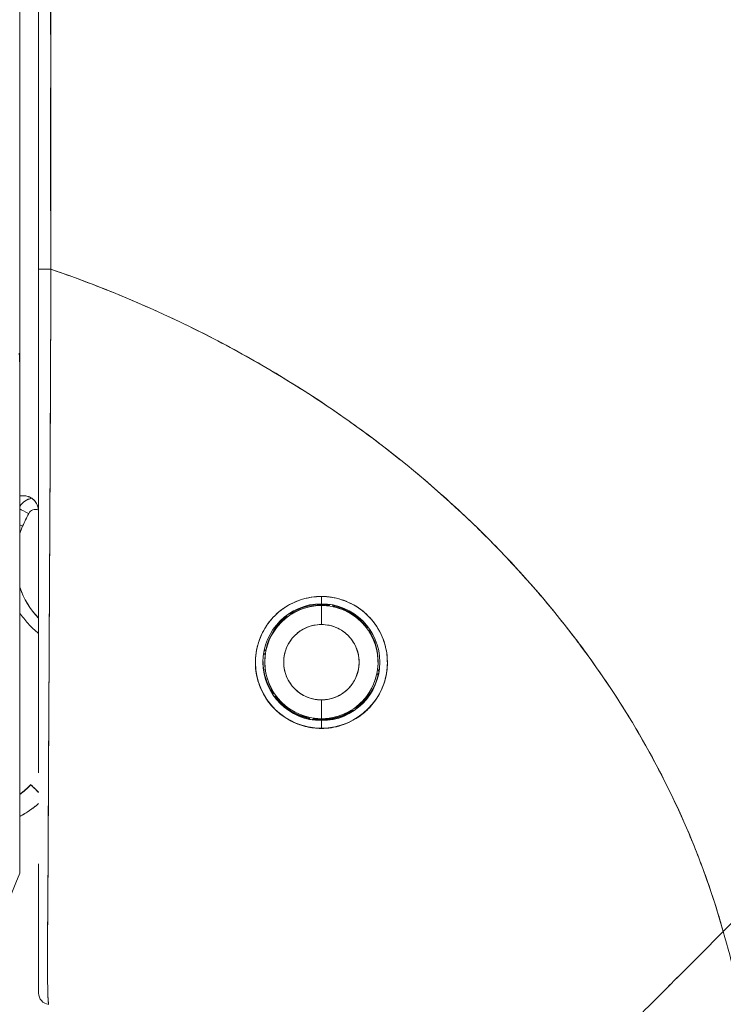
# Model space of a CAD drawing. Header units: inches. Extents: x 14 to 423, y 12 to 263.
# Tile 29 of 124: x 41.801 to 42.535, y 163.455 to 164.484. Entities that reach past the tile are written whole.
import ezdxf

# ---------------------------------------------------------------- set-up
doc = ezdxf.new("R2010")
doc.units = ezdxf.units.IN
doc.header["$LTSCALE"] = 26
doc.header["$MEASUREMENT"] = 0
for name, color, linetype, lineweight in [('Dimension (ANSI)', 7, 'Continuous', 5), ('Visible (ANSI)', 7, 'Continuous', 5), ('Visible Narrow (ANSI)', 7, 'Continuous', 5)]:
    doc.layers.add(name, color=color, linetype=linetype, lineweight=lineweight)
doc.styles.add('ROMANS', font='romans.shx')
doc.dimstyles.new('Default (ANSI)', dxfattribs={"dimscale": 26, "dimtxt": 0.08, "dimasz": 0.098425, "dimexe": 0.125, "dimexo": 0.0625, "dimgap": 0.031496, "dimtad": 0, "dimtih": 1, "dimtoh": 1, "dimrnd": 1e-08, "dimzin": 0, "dimdsep": 46, "dimtxsty": 'ROMANS', "dimcen": 0.09, "dimdle": 0.393701, "dimclrd": 256, "dimclre": 256, "dimclrt": 256, "dimadec": 0, "dimazin": 0, "dimtfac": 1.25, "dimtofl": 0, "dimtmove": 0, "dimatfit": 3, "dimfxl": 1, "dimtolj": 1, "dimtzin": 0, "dimlwd": -1, "dimlwe": -1, "dimarcsym": 0})

# ---------------------------------------------------------------- blocks, each defined once
blk = doc.blocks.new('*D14')
at = {"layer": 'Defpoints', "color": 0, "transparency": 16777216}
for p in [(40.3619, 198.4826), (40.3619, 130.4826), (53.2627, 130.4826)]:
    blk.add_point(p, dxfattribs=at)
at = {"layer": 'Dimension (ANSI)', "transparency": 16777216}
for p, q in [((41.9869, 198.4826), (56.5127, 198.4826)), ((53.2627, 195.9236), (53.2627, 169.8082)), ((53.2627, 133.0417), (53.2627, 159.1571)), ((41.9869, 130.4826), (56.5127, 130.4826))]:
    blk.add_line(p, q, dxfattribs=at)
for points in [[(52.8362, 195.9236), (53.6892, 195.9236), (53.2627, 198.4826)], [(52.8362, 133.0417), (53.6892, 133.0417), (53.2627, 130.4826)]]:
    blk.add_solid(points, dxfattribs=at)
at = {"layer": 'Dimension (ANSI)', "transparency": 16777216, "insert": (53.2627, 164.4826), "char_height": 2.08, "attachment_point": 5, "style": 'ROMANS'}
blk.add_mtext('\\A1;68.00{\\PCONT.\\PHINGE}', dxfattribs=at)

msp = doc.modelspace()

# ---------------------------------------------------------------- linework, layer by layer
at = {"layer": 'Visible (ANSI)'}
for p, q in [((41.8006, 164.2289), (41.8006, 165.1552)), ((41.833, 164.4834), (41.8329, 164.4834)), ((41.8329, 164.4819), (41.833, 164.4819)), ((41.8006, 164.2289), (41.8006, 164.1239)), ((41.833, 164.1607), (41.833, 164.1607)), ((41.833, 164.1607), (41.833, 164.1607)), ((41.833, 164.1604), (41.833, 164.1604)), ((41.833, 164.1604), (41.833, 164.1604)), ((41.833, 164.1592), (41.833, 164.1592)), ((41.833, 164.1592), (41.833, 164.1592)), ((41.833, 164.1589), (41.833, 164.1589)), ((41.833, 164.1589), (41.833, 164.1589)), ((41.8329, 164.1352), (41.8329, 164.1352)), ((41.8006, 164.1229), (41.8006, 163.5924)), ((41.8322, 163.9867), (41.8322, 163.9867)), ((41.8322, 163.9867), (41.8322, 163.9867)), ((41.8322, 163.9864), (41.8322, 163.9864)), ((41.8322, 163.9864), (41.8322, 163.9864)), ((41.8321, 163.9746), (41.8321, 163.9746)), ((41.8321, 163.9647), (41.8321, 163.9647)), ((42.1156, 163.8812), (42.1156, 163.8812)), ((42.1156, 163.8812), (42.1156, 163.8812)), ((42.1156, 163.8736), (42.1156, 163.8812)), ((42.1156, 163.8812), (42.1156, 163.8736)), ((42.1156, 163.8727), (42.1156, 163.8717)), ((42.1156, 163.8717), (42.1156, 163.8727)), ((42.1156, 163.8717), (42.1156, 163.852)), ((42.1156, 163.852), (42.1156, 163.8717)), ((42.1228, 163.8713), (42.1251, 163.8729)), ((42.1228, 163.8714), (42.1249, 163.8729)), ((42.1251, 163.8729), (42.1228, 163.8713)), ((42.1249, 163.8729), (42.1228, 163.8714)), ((42.1228, 163.8714), (42.1228, 163.8713)), ((42.1228, 163.8713), (42.1228, 163.8714)), ((42.1272, 163.8725), (42.1288, 163.8702)), ((42.1288, 163.8702), (42.1272, 163.8725)), ((42.1288, 163.8703), (42.1273, 163.8725)), ((42.1273, 163.8725), (42.1288, 163.8703)), ((42.0792, 163.8592), (42.0797, 163.862)), ((42.0797, 163.862), (42.0792, 163.8592)), ((42.0792, 163.8594), (42.0797, 163.862)), ((42.0797, 163.862), (42.0792, 163.8594)), ((42.0815, 163.8632), (42.0842, 163.8627)), ((42.0842, 163.8627), (42.0815, 163.8632)), ((42.0842, 163.8628), (42.0816, 163.8633)), ((42.0816, 163.8633), (42.0842, 163.8628)), ((42.0842, 163.8627), (42.0842, 163.8628)), ((42.0842, 163.8628), (42.0842, 163.8627)), ((42.1288, 163.8702), (42.1288, 163.8703)), ((42.1288, 163.8703), (42.1288, 163.8702)), ((42.0792, 163.8592), (42.0792, 163.8594)), ((42.0792, 163.8594), (42.0792, 163.8592)), ((42.1621, 163.8491), (42.1621, 163.849)), ((42.1648, 163.8486), (42.1621, 163.8491)), ((42.1621, 163.849), (42.1621, 163.8491)), ((42.1621, 163.8491), (42.1648, 163.8486)), ((42.1621, 163.849), (42.1649, 163.8485)), ((42.1649, 163.8485), (42.1621, 163.849)), ((42.1656, 163.844), (42.1661, 163.8468)), ((42.1661, 163.8468), (42.1656, 163.844)), ((42.1656, 163.844), (42.1656, 163.844)), ((42.057, 163.8199), (42.0553, 163.8223)), ((42.0553, 163.8223), (42.057, 163.8199)), ((42.0557, 163.8244), (42.058, 163.826)), ((42.058, 163.826), (42.0557, 163.8244)), ((42.058, 163.8259), (42.0557, 163.8242)), ((42.0557, 163.8242), (42.058, 163.8259)), ((42.058, 163.8259), (42.058, 163.826)), ((42.058, 163.826), (42.058, 163.8259)), ((42.0565, 163.8127), (42.0565, 163.8137)), ((42.057, 163.8199), (42.057, 163.8199)), ((42.1746, 163.8127), (42.1746, 163.8137)), ((42.8204, 163.8165), (42.5351, 163.5313)), ((42.1755, 163.8011), (42.1731, 163.7994)), ((42.1731, 163.7994), (42.1755, 163.8011)), ((42.1731, 163.7994), (42.1731, 163.7994)), ((42.1731, 163.7994), (42.1731, 163.7994)), ((42.1742, 163.8055), (42.1758, 163.8032)), ((42.1758, 163.8032), (42.1742, 163.8055)), ((42.1742, 163.8054), (42.1742, 163.8054)), ((42.1742, 163.8054), (42.1758, 163.803)), ((42.1742, 163.8054), (42.1742, 163.8054)), ((42.1758, 163.803), (42.1742, 163.8054)), ((42.065, 163.7786), (42.0655, 163.7813)), ((42.0655, 163.7813), (42.065, 163.7785)), ((42.065, 163.7785), (42.0655, 163.7813)), ((42.0655, 163.7813), (42.065, 163.7786)), ((42.0655, 163.7813), (42.0655, 163.7813)), ((42.0655, 163.7813), (42.0655, 163.7813)), ((41.8311, 163.7725), (41.8311, 163.7725)), ((41.8311, 163.7712), (41.8311, 163.7712)), ((42.069, 163.7764), (42.0661, 163.7769)), ((42.0661, 163.7769), (42.069, 163.7764)), ((42.069, 163.7764), (42.069, 163.7764)), ((42.069, 163.7764), (42.069, 163.7764)), ((42.0701, 163.7725), (42.0704, 163.7725)), ((42.0707, 163.7725), (42.0723, 163.7725)), ((42.1156, 163.7733), (42.1156, 163.7536)), ((42.1156, 163.7536), (42.1156, 163.7733)), ((42.1588, 163.7725), (42.1605, 163.7725)), ((42.1607, 163.7725), (42.161, 163.7725)), ((42.1469, 163.7626), (42.1469, 163.7626)), ((42.1497, 163.7621), (42.1469, 163.7626)), ((42.1469, 163.7626), (42.1469, 163.7626)), ((42.1469, 163.7626), (42.1497, 163.7621)), ((42.1519, 163.7661), (42.1514, 163.7633)), ((42.1514, 163.7633), (42.1519, 163.7661)), ((42.1519, 163.7661), (42.1519, 163.7661)), ((42.1519, 163.7661), (42.1519, 163.7661)), ((42.1023, 163.7551), (42.1023, 163.7551)), ((42.1023, 163.7551), (42.1023, 163.7551)), ((42.1023, 163.7551), (42.104, 163.7527)), ((42.104, 163.7527), (42.1023, 163.7551)), ((42.1083, 163.7541), (42.1059, 163.7524)), ((42.1059, 163.7524), (42.1083, 163.7541)), ((42.1083, 163.7541), (42.1083, 163.7541)), ((42.1083, 163.7541), (42.1083, 163.7541)), ((42.1156, 163.7525), (42.1156, 163.7528)), ((42.1156, 163.7528), (42.1156, 163.7525)), ((42.1156, 163.7516), (42.1156, 163.7522)), ((42.1156, 163.7522), (42.1156, 163.7516)), ((42.1156, 163.7437), (42.1156, 163.7516)), ((42.1156, 163.7516), (42.1156, 163.7437)), ((42.1156, 163.7437), (42.1156, 163.7435)), ((42.1156, 163.7435), (42.1156, 163.7437)), ((41.8122, 163.6847), (41.8122, 163.6845)), ((41.8006, 163.5924), (41.8006, 163.5922))]:
    msp.add_line(p, q, dxfattribs=at)
for centre, radius, start, end in [((41.817, 163.9645), 0.0197, 101.4283, 146.2906), ((41.817, 163.9645), 0.0197, 101.4283, 146.2906), ((41.817, 163.9644), 0.0197, 100.8385, 146.2906), ((41.817, 163.9644), 0.0197, 100.8385, 146.2906), ((41.817, 163.9643), 0.00787, 66.1853, 153.1565), ((41.8825, 163.9189), 0.0866, 155.6213, 160.9534), ((41.8825, 163.9191), 0.0866, 199.0466, 224.112), ((41.8825, 163.9189), 0.0866, 199.0466, 224.112), ((42.1156, 163.8126), 0.061, 90, 270), ((42.1156, 163.8126), 0.061, 90, 270), ((42.1156, 163.8127), 0.0591, 90, 270), ((42.1156, 163.8137), 0.0591, 90, 123.33), ((42.1156, 163.8137), 0.0591, 90, 123.33), ((42.1156, 163.8127), 0.0591, 90, 122.0585), ((42.1156, 163.8126), 0.061, 270, 90), ((42.1156, 163.8126), 0.061, 270, 90), ((42.1156, 163.8137), 0.0591, 81.8818, 90), ((42.1156, 163.8137), 0.0591, 81.8819, 90), ((42.1156, 163.8127), 0.0591, 82.9415, 90), ((42.1156, 163.8127), 0.0591, 270, 90), ((42.1156, 163.8137), 0.0591, 36.67, 77.8026), ((42.1156, 163.8137), 0.0591, 36.67, 77.8026), ((42.1156, 163.8127), 0.0591, 37.9416, 77.0584), ((42.1156, 163.8137), 0.0591, 127.7153, 168.1182), ((42.1156, 163.8137), 0.0591, 127.7153, 168.1182), ((42.1156, 163.8127), 0.0591, 127.9416, 167.0584), ((42.1156, 163.8126), 0.0394, 90, 270), ((42.1156, 163.8126), 0.0394, 270, 90), ((42.1156, 163.8127), 0.0591, 352.9416, 32.0584), ((42.1156, 163.8137), 0.0591, 360, 31.7991), ((42.1156, 163.8137), 0.0591, 0, 31.799), ((42.1156, 163.8137), 0.0591, 173.8028, 180), ((42.1156, 163.8137), 0.0591, 173.8029, 180), ((42.1156, 163.8126), 0.0689, 180.4889, 270), ((42.1156, 163.8126), 0.0689, 180.4656, 270), ((42.1156, 163.8138), 0.061, 180.5683, 214.3028), ((42.1156, 163.8135), 0.061, 180.4306, 214.2337), ((42.1156, 163.8132), 0.061, 180.287, 214.161), ((42.1156, 163.8127), 0.0591, 172.9416, 212.0584), ((42.1156, 163.8137), 0.0591, 180.4986, 180.4999), ((42.1156, 163.8126), 0.0689, 270, 359.7321), ((42.1156, 163.8126), 0.0689, 270, 359.7112), ((42.1156, 163.8137), 0.0591, 359.5001, 359.5014), ((42.1156, 163.8138), 0.061, 350.1606, 359.4317), ((42.1156, 163.8135), 0.061, 350.387, 359.5694), ((42.1156, 163.8132), 0.061, 350.6259, 359.713), ((42.1156, 163.8135), 0.061, 306.1272, 348.1401), ((42.1156, 163.8132), 0.061, 306.0541, 348.4886), ((42.1156, 163.8138), 0.061, 306.1969, 347.8063), ((42.1156, 163.8127), 0.0591, 307.9416, 347.0584), ((42.1156, 163.8132), 0.061, 216.6293, 258.663), ((42.1156, 163.8135), 0.061, 217.0496, 258.42), ((42.1156, 163.8138), 0.061, 217.4525, 258.1877), ((42.1156, 163.8127), 0.0591, 217.9416, 257.0584), ((42.1156, 163.8127), 0.0591, 270, 302.0585), ((42.1156, 163.8138), 0.061, 270, 302.5475), ((42.1156, 163.8135), 0.061, 270, 302.9504), ((42.1156, 163.8132), 0.061, 270, 303.3706), ((42.1156, 163.8132), 0.061, 261.5114, 270), ((42.1156, 163.8135), 0.061, 261.8599, 270), ((42.1156, 163.8138), 0.061, 262.1937, 270), ((42.1156, 163.8127), 0.0591, 262.9415, 270), ((41.7556, 163.7394), 0.0787, 304.8932, 316.0331), ((41.7556, 163.7394), 0.0787, 304.8932, 316.0331), ((41.7556, 163.7391), 0.0787, 304.8932, 316.0331), ((41.7556, 163.7391), 0.0787, 304.8932, 316.0331), ((41.7556, 163.7391), 0.0984, 297.2349, 311.12), ((41.8321, 163.4671), 0.0118, 179.9998, 264.1615)]:
    msp.add_arc(centre, radius, start, end, dxfattribs=at)
for centre, major_axis, ratio, start_param, end_param in [((41.8321, 164.223), (-0.0118, 0), 0.009191, 0, 1.664791), ((41.8321, 164.223), (-0.0118, 0), 0.009191, 6.283185, 7.947976), ((41.7967, 163.9864), (-0.0101, 0), 0.001694, 3.90923, 4.314631), ((41.8099, 163.9679), (0.0105, -0.0053), 0.001136, 3.621695, 4.712964), ((41.8099, 163.9679), (-0.0105, 0.0053), 0.001136, 0.480103, 1.571376), ((42.1156, 163.8132), (-0.3056, 0.1547), 1, 0, 0.043019), ((41.8036, 163.9546), (0.0108, -0.0049), 0.00116, 4.432148, 4.712915), ((41.8036, 163.9546), (-0.0108, 0.0049), 0.00116, 1.290555, 1.571322), ((41.8264, 163.671), (-0.0142, 0.0137), 0.000917, 5.159336, 6.284069), ((41.8264, 163.6708), (-0.0142, 0.0137), 0.000917, 0.000884, 1.125617)]:
    msp.add_ellipse(centre, major_axis=major_axis, ratio=ratio, start_param=start_param, end_param=end_param, dxfattribs=at)
for points, knots in [([(41.8203, 165.1267), (41.8203, 165.0288), (41.8203, 164.9301), (41.8203, 164.8306), (41.8203, 164.731), (41.8203, 164.6307), (41.8203, 164.5294), (41.8203, 164.4282), (41.8203, 164.326), (41.8203, 164.223)], [0, 0, 0, 0, 0.333333, 0.333333, 0.333333, 0.666667, 0.666667, 0.666667, 1, 1, 1, 1]), ([(41.8203, 164.223), (41.8203, 164.2957), (41.8203, 164.3684), (41.8203, 164.441), (41.8203, 164.5114), (41.8203, 164.5817), (41.8203, 164.6521), (41.8203, 164.7283), (41.8203, 164.8046), (41.8203, 164.8808), (41.8203, 164.9628), (41.8203, 165.0447), (41.8203, 165.1267)], [0, 0, 0, 0, 0.241265, 0.241265, 0.241265, 0.474784, 0.474784, 0.474784, 0.727965, 0.727965, 0.727965, 1, 1, 1, 1]), ([(41.8332, 164.2229), (41.833, 164.2438), (41.833, 164.2664), (41.8329, 164.2902), (41.8329, 164.3083), (41.8329, 164.327), (41.8329, 164.3462), (41.8329, 164.3482), (41.8329, 164.3501), (41.8329, 164.3521), (41.8329, 164.3707), (41.8329, 164.3898), (41.8329, 164.4093), (41.833, 164.4268), (41.833, 164.4445), (41.833, 164.4625), (41.833, 164.4706), (41.833, 164.4787), (41.833, 164.4869), (41.833, 164.4954), (41.833, 164.5039), (41.833, 164.5125), (41.833, 164.5281), (41.833, 164.5439), (41.8329, 164.5597), (41.8329, 164.5848), (41.8329, 164.61), (41.8328, 164.6351), (41.8328, 164.6395), (41.8328, 164.644), (41.8328, 164.6484), (41.8327, 164.677), (41.8327, 164.7055), (41.8326, 164.7331), (41.8326, 164.7489), (41.8326, 164.7645), (41.8326, 164.7796), (41.8326, 164.7929), (41.8326, 164.8058), (41.8326, 164.8185), (41.8326, 164.8336), (41.8326, 164.8484), (41.8326, 164.8629), (41.8326, 164.8784), (41.8327, 164.8935), (41.8327, 164.9085), (41.8327, 164.9087), (41.8327, 164.9089), (41.8327, 164.9092), (41.8327, 164.9257), (41.8328, 164.942), (41.8328, 164.958), (41.8329, 164.9757), (41.8329, 164.9931), (41.8329, 165.01), (41.8329, 165.015), (41.8329, 165.02), (41.8329, 165.025), (41.8329, 165.039), (41.8329, 165.0527), (41.8329, 165.0659), (41.8328, 165.0874), (41.8327, 165.1078), (41.8326, 165.1266)], [0, 0, 0, 0, 0.081335, 0.081335, 0.081335, 0.142857, 0.142857, 0.142857, 0.149075, 0.149075, 0.149075, 0.208369, 0.208369, 0.208369, 0.261718, 0.261718, 0.261718, 0.285714, 0.285714, 0.285714, 0.31059, 0.31059, 0.31059, 0.356152, 0.356152, 0.356152, 0.428571, 0.428571, 0.428571, 0.441332, 0.441332, 0.441332, 0.524105, 0.524105, 0.524105, 0.571429, 0.571429, 0.571429, 0.612746, 0.612746, 0.612746, 0.661888, 0.661888, 0.661888, 0.714286, 0.714286, 0.714286, 0.715129, 0.715129, 0.715129, 0.773301, 0.773301, 0.773301, 0.837913, 0.837913, 0.837913, 0.857143, 0.857143, 0.857143, 0.911653, 0.911653, 0.911653, 1, 1, 1, 1]), ([(41.8326, 165.1266), (41.8326, 165.0441), (41.8326, 164.9621), (41.8326, 164.8808), (41.8326, 164.8604), (41.8327, 164.84), (41.8327, 164.8197), (41.8327, 164.7635), (41.8327, 164.7076), (41.8328, 164.652), (41.8328, 164.6073), (41.8329, 164.5628), (41.8329, 164.5185), (41.8329, 164.4926), (41.8329, 164.4667), (41.833, 164.4409), (41.833, 164.3678), (41.8331, 164.2951), (41.8332, 164.2229)], [0, 0, 0, 0, 0.266519, 0.266519, 0.266519, 0.333333, 0.333333, 0.333333, 0.518206, 0.518206, 0.518206, 0.666667, 0.666667, 0.666667, 0.753542, 0.753542, 0.753542, 1, 1, 1, 1]), ([(41.8203, 163.697), (41.8203, 163.697), (41.8203, 163.697), (41.8203, 163.697), (41.8203, 163.7042), (41.8203, 163.7116), (41.8203, 163.7191), (41.8203, 163.7294), (41.8203, 163.74), (41.8203, 163.7508), (41.8203, 163.7627), (41.8203, 163.775), (41.8203, 163.7875), (41.8203, 163.7996), (41.8203, 163.8121), (41.8203, 163.8247), (41.8203, 163.8369), (41.8203, 163.8493), (41.8203, 163.8619), (41.8203, 163.874), (41.8203, 163.8863), (41.8203, 163.8987), (41.8203, 163.9106), (41.8203, 163.9226), (41.8203, 163.9348), (41.8203, 163.9365), (41.8203, 163.9382), (41.8203, 163.9399), (41.8203, 163.9499), (41.8203, 163.9599), (41.8203, 163.9701), (41.8203, 163.9813), (41.8203, 163.9927), (41.8203, 164.0041), (41.8203, 164.0145), (41.8203, 164.025), (41.8203, 164.0356), (41.8203, 164.0455), (41.8203, 164.0555), (41.8203, 164.0655), (41.8203, 164.0757), (41.8203, 164.0859), (41.8203, 164.0961), (41.8203, 164.1065), (41.8203, 164.1169), (41.8203, 164.1274), (41.8203, 164.1381), (41.8203, 164.1488), (41.8203, 164.1595), (41.8203, 164.1704), (41.8203, 164.1813), (41.8203, 164.1922), (41.8203, 164.2025), (41.8203, 164.2127), (41.8203, 164.223)], [0.5, 0.5, 0.5, 0.5, 0.5, 0.5, 0.5, 0.5258228, 0.5258228, 0.5258228, 0.561377, 0.561377, 0.561377, 0.6006713, 0.6006713, 0.6006713, 0.6389349, 0.6389349, 0.6389349, 0.6758218, 0.6758218, 0.6758218, 0.7112841, 0.7112841, 0.7112841, 0.7452749, 0.7452749, 0.7452749, 0.75, 0.75, 0.75, 0.7777494, 0.7777494, 0.7777494, 0.808588, 0.808588, 0.808588, 0.8367556, 0.8367556, 0.8367556, 0.8632657, 0.8632657, 0.8632657, 0.8900795, 0.8900795, 0.8900795, 0.9173812, 0.9173812, 0.9173812, 0.945208, 0.945208, 0.945208, 0.9734289, 0.9734289, 0.9734289, 1, 1, 1, 1]), ([(41.8203, 164.1577), (41.8203, 164.1666), (41.8203, 164.1755), (41.8203, 164.1973), (41.8203, 164.2102), (41.8203, 164.223)], [0.5682767, 0.5682767, 0.5682767, 0.5682767, 0.6363501, 0.6363501, 0.7343735, 0.7343735, 0.7343735, 0.7343735]), ([(41.8203, 164.223), (41.8203, 164.1772), (41.8203, 164.1323), (41.8203, 164.088), (41.8203, 164.0437), (41.8203, 164), (41.8203, 163.9578), (41.8203, 163.9156), (41.8203, 163.8749), (41.8203, 163.8364), (41.8203, 163.7979), (41.8203, 163.7616), (41.8203, 163.7282), (41.8203, 163.7175), (41.8203, 163.7071), (41.8203, 163.697)], [0, 0, 0, 0, 0.1111111, 0.1111111, 0.1111111, 0.2222222, 0.2222222, 0.2222222, 0.3333333, 0.3333333, 0.3333333, 0.4444444, 0.4444444, 0.4444444, 0.4799031, 0.4799031, 0.4799031, 0.4799031]), ([(41.8332, 164.2229), (41.8332, 164.2125), (41.8331, 164.202), (41.8331, 164.1916), (41.833, 164.1805), (41.833, 164.1695), (41.833, 164.1584), (41.8329, 164.1476), (41.8329, 164.1367), (41.8328, 164.1259), (41.8328, 164.1152), (41.8327, 164.1046), (41.8327, 164.0941), (41.8327, 164.0914), (41.8327, 164.0887), (41.8326, 164.086), (41.8326, 164.0783), (41.8326, 164.0707), (41.8325, 164.063), (41.8325, 164.0529), (41.8325, 164.0427), (41.8324, 164.0326), (41.8324, 164.0219), (41.8323, 164.0113), (41.8323, 164.0007), (41.8322, 163.9891), (41.8322, 163.9776), (41.8321, 163.9661), (41.8321, 163.962), (41.8321, 163.958), (41.832, 163.9539), (41.832, 163.946), (41.832, 163.9381), (41.8319, 163.9304), (41.8319, 163.918), (41.8318, 163.9058), (41.8317, 163.8937), (41.8317, 163.881), (41.8316, 163.8686), (41.8315, 163.8563), (41.8315, 163.8477), (41.8314, 163.8392), (41.8314, 163.8307), (41.8314, 163.8267), (41.8314, 163.8226), (41.8313, 163.8186), (41.8313, 163.8057), (41.8312, 163.7931), (41.8311, 163.7808), (41.8311, 163.7681), (41.831, 163.7557), (41.8309, 163.7436), (41.8309, 163.7359), (41.8308, 163.7283), (41.8308, 163.7209), (41.8308, 163.7177), (41.8308, 163.7145), (41.8308, 163.7114), (41.8307, 163.7022), (41.8307, 163.6932), (41.8306, 163.6845), (41.8306, 163.6766), (41.8306, 163.6689), (41.8305, 163.6613), (41.8305, 163.6541), (41.8305, 163.6471), (41.8304, 163.6402), (41.8304, 163.6357), (41.8304, 163.6312), (41.8304, 163.6268), (41.8303, 163.6246), (41.8303, 163.6225), (41.8303, 163.6203), (41.8303, 163.6138), (41.8302, 163.6074), (41.8302, 163.6011), (41.8302, 163.5947), (41.8301, 163.5884), (41.8301, 163.5824), (41.83, 163.576), (41.83, 163.5698), (41.83, 163.5639), (41.8299, 163.5586), (41.8299, 163.5534), (41.8298, 163.5485), (41.8298, 163.548), (41.8298, 163.5475), (41.8298, 163.547), (41.8298, 163.5422), (41.8298, 163.5376), (41.8297, 163.5332), (41.8297, 163.5292), (41.8297, 163.5255), (41.8297, 163.5219), (41.8296, 163.5186), (41.8296, 163.5155), (41.8296, 163.5125), (41.8296, 163.5098), (41.8296, 163.5073), (41.8296, 163.5048), (41.8296, 163.5026), (41.8296, 163.5004), (41.8296, 163.4984), (41.8296, 163.4976), (41.8296, 163.4969), (41.8296, 163.4962), (41.8296, 163.4951), (41.8296, 163.494), (41.8296, 163.4929), (41.8296, 163.4912), (41.8296, 163.4896), (41.8296, 163.4881), (41.8296, 163.4865), (41.8296, 163.4851), (41.8296, 163.4836), (41.8296, 163.4822), (41.8297, 163.4808), (41.8297, 163.4794), (41.8297, 163.478), (41.8297, 163.4766), (41.8298, 163.4753), (41.8298, 163.4738), (41.8298, 163.4725), (41.8299, 163.4712), (41.8299, 163.4701), (41.8299, 163.4689), (41.83, 163.4679), (41.83, 163.4675), (41.83, 163.4671), (41.83, 163.4667), (41.83, 163.4662), (41.83, 163.4657), (41.8301, 163.4653), (41.8301, 163.4645), (41.8301, 163.4639), (41.8301, 163.4632), (41.8302, 163.4626), (41.8302, 163.462), (41.8302, 163.4615), (41.8302, 163.461), (41.8303, 163.4606), (41.8303, 163.4601), (41.8303, 163.4597), (41.8303, 163.4593), (41.8304, 163.459), (41.8304, 163.4587), (41.8304, 163.4584), (41.8304, 163.4581), (41.8305, 163.4578), (41.8305, 163.4576), (41.8305, 163.4573), (41.8305, 163.4571), (41.8305, 163.4569), (41.8306, 163.4568), (41.8306, 163.4566), (41.8306, 163.4564), (41.8306, 163.4563), (41.8306, 163.4562), (41.8307, 163.4561), (41.8307, 163.456), (41.8307, 163.4559), (41.8307, 163.4558), (41.8307, 163.4557), (41.8308, 163.4557), (41.8308, 163.4556), (41.8308, 163.4555), (41.8308, 163.4555), (41.8308, 163.4555), (41.8308, 163.4554), (41.8309, 163.4554), (41.8309, 163.4554), (41.8309, 163.4554), (41.8309, 163.4554), (41.8309, 163.4554), (41.8309, 163.4554)], [0, 0, 0, 0, 0.025215, 0.025215, 0.025215, 0.052019, 0.052019, 0.052019, 0.078475, 0.078475, 0.078475, 0.104458, 0.104458, 0.104458, 0.111111, 0.111111, 0.111111, 0.130002, 0.130002, 0.130002, 0.155281, 0.155281, 0.155281, 0.182167, 0.182167, 0.182167, 0.211639, 0.211639, 0.211639, 0.222222, 0.222222, 0.222222, 0.242719, 0.242719, 0.242719, 0.275303, 0.275303, 0.275303, 0.309372, 0.309372, 0.309372, 0.333333, 0.333333, 0.333333, 0.34491, 0.34491, 0.34491, 0.381911, 0.381911, 0.381911, 0.420108, 0.420108, 0.420108, 0.444444, 0.444444, 0.444444, 0.45489, 0.45489, 0.45489, 0.485385, 0.485385, 0.485385, 0.512843, 0.512843, 0.512843, 0.5386, 0.5386, 0.5386, 0.555556, 0.555556, 0.555556, 0.563824, 0.563824, 0.563824, 0.589065, 0.589065, 0.589065, 0.614921, 0.614921, 0.614921, 0.642049, 0.642049, 0.642049, 0.666667, 0.666667, 0.666667, 0.669208, 0.669208, 0.669208, 0.693865, 0.693865, 0.693865, 0.716345, 0.716345, 0.716345, 0.736729, 0.736729, 0.736729, 0.755149, 0.755149, 0.755149, 0.771835, 0.771835, 0.771835, 0.777778, 0.777778, 0.777778, 0.787269, 0.787269, 0.787269, 0.80203, 0.80203, 0.80203, 0.816729, 0.816729, 0.816729, 0.83205, 0.83205, 0.83205, 0.848651, 0.848651, 0.848651, 0.866499, 0.866499, 0.866499, 0.882849, 0.882849, 0.882849, 0.888889, 0.888889, 0.888889, 0.896936, 0.896936, 0.896936, 0.909337, 0.909337, 0.909337, 0.920569, 0.920569, 0.920569, 0.930826, 0.930826, 0.930826, 0.940227, 0.940227, 0.940227, 0.948872, 0.948872, 0.948872, 0.956852, 0.956852, 0.956852, 0.964251, 0.964251, 0.964251, 0.971144, 0.971144, 0.971144, 0.977589, 0.977589, 0.977589, 0.983597, 0.983597, 0.983597, 0.989157, 0.989157, 0.989157, 0.994249, 0.994249, 0.994249, 0.998848, 0.998848, 0.998848, 1, 1, 1, 1]), ([(41.8309, 163.4554), (41.8308, 163.4554), (41.8307, 163.4556), (41.8306, 163.4562), (41.8306, 163.4564), (41.8305, 163.4567), (41.8305, 163.4571), (41.8305, 163.4573), (41.8305, 163.4574), (41.8305, 163.4575), (41.8304, 163.4581), (41.8304, 163.4589), (41.8303, 163.4598), (41.8303, 163.4606), (41.8302, 163.4616), (41.8301, 163.4628), (41.8301, 163.463), (41.8301, 163.4631), (41.8301, 163.4633), (41.8301, 163.4647), (41.83, 163.4663), (41.83, 163.4682), (41.8299, 163.4698), (41.8299, 163.4716), (41.8298, 163.4737), (41.8298, 163.474), (41.8298, 163.4744), (41.8298, 163.4748), (41.8297, 163.4772), (41.8297, 163.48), (41.8296, 163.4832), (41.8296, 163.4858), (41.8296, 163.4887), (41.8296, 163.4919), (41.8296, 163.4925), (41.8296, 163.4931), (41.8296, 163.4937), (41.8296, 163.4975), (41.8296, 163.5017), (41.8296, 163.5064), (41.8296, 163.5106), (41.8296, 163.515), (41.8296, 163.5199), (41.8296, 163.5204), (41.8296, 163.521), (41.8296, 163.5215), (41.8297, 163.527), (41.8297, 163.5329), (41.8298, 163.5393), (41.8298, 163.5455), (41.8299, 163.5523), (41.8299, 163.5595), (41.83, 163.5668), (41.8301, 163.5746), (41.8301, 163.5829), (41.8302, 163.5911), (41.8302, 163.5997), (41.8303, 163.609), (41.8303, 163.6102), (41.8303, 163.6114), (41.8303, 163.6126), (41.8303, 163.6205), (41.8304, 163.6289), (41.8304, 163.6377), (41.8304, 163.6475), (41.8305, 163.6579), (41.8305, 163.6689), (41.8306, 163.6731), (41.8306, 163.6775), (41.8306, 163.682), (41.8306, 163.6886), (41.8307, 163.6953), (41.8307, 163.7023), (41.8308, 163.7234), (41.831, 163.7466), (41.8311, 163.7727), (41.8311, 163.7735), (41.8311, 163.7743), (41.8311, 163.7751), (41.8312, 163.7992), (41.8314, 163.8258), (41.8315, 163.8535), (41.8316, 163.865), (41.8316, 163.8767), (41.8317, 163.8884), (41.8318, 163.9038), (41.8319, 163.9193), (41.8319, 163.9347), (41.8321, 163.9603), (41.8322, 163.9858), (41.8323, 164.0103), (41.8323, 164.012), (41.8323, 164.0137), (41.8323, 164.0154), (41.8325, 164.042), (41.8326, 164.0674), (41.8327, 164.0923), (41.8327, 164.1024), (41.8328, 164.1124), (41.8328, 164.1223), (41.8329, 164.1359), (41.8329, 164.1493), (41.833, 164.1623), (41.8331, 164.1837), (41.8332, 164.2042), (41.8332, 164.2229)], [0, 0, 0, 0, 0.051587, 0.051587, 0.051587, 0.076923, 0.076923, 0.076923, 0.084185, 0.084185, 0.084185, 0.12001, 0.12001, 0.12001, 0.153846, 0.153846, 0.153846, 0.158111, 0.158111, 0.158111, 0.197166, 0.197166, 0.197166, 0.230769, 0.230769, 0.230769, 0.236582, 0.236582, 0.236582, 0.275566, 0.275566, 0.275566, 0.307692, 0.307692, 0.307692, 0.313667, 0.313667, 0.313667, 0.351144, 0.351144, 0.351144, 0.384615, 0.384615, 0.384615, 0.388358, 0.388358, 0.388358, 0.425269, 0.425269, 0.425269, 0.461538, 0.461538, 0.461538, 0.498022, 0.498022, 0.498022, 0.533802, 0.533802, 0.533802, 0.538462, 0.538462, 0.538462, 0.568677, 0.568677, 0.568677, 0.602294, 0.602294, 0.602294, 0.615385, 0.615385, 0.615385, 0.634551, 0.634551, 0.634551, 0.692308, 0.692308, 0.692308, 0.694069, 0.694069, 0.694069, 0.747191, 0.747191, 0.747191, 0.769231, 0.769231, 0.769231, 0.798153, 0.798153, 0.798153, 0.846154, 0.846154, 0.846154, 0.849449, 0.849449, 0.849449, 0.901739, 0.901739, 0.901739, 0.923077, 0.923077, 0.923077, 0.952173, 0.952173, 0.952173, 1, 1, 1, 1]), ([(42.5351, 163.5313), (42.5306, 163.5476), (42.5255, 163.564), (42.5197, 163.5805), (42.514, 163.597), (42.5077, 163.6136), (42.5007, 163.6303), (42.4937, 163.647), (42.4861, 163.6637), (42.4779, 163.6804), (42.4697, 163.6972), (42.4608, 163.714), (42.4512, 163.7307), (42.4417, 163.7475), (42.4314, 163.7642), (42.4205, 163.7809), (42.4096, 163.7975), (42.398, 163.8141), (42.3857, 163.8306), (42.3734, 163.8471), (42.3604, 163.8635), (42.3466, 163.8797), (42.3329, 163.8959), (42.3184, 163.9119), (42.3033, 163.9277), (42.2881, 163.9436), (42.2722, 163.9592), (42.2555, 163.9745), (42.2389, 163.9898), (42.2215, 164.0049), (42.2033, 164.0196), (42.1852, 164.0343), (42.1663, 164.0487), (42.1467, 164.0627), (42.1271, 164.0767), (42.1068, 164.0902), (42.0857, 164.1034), (42.0646, 164.1165), (42.0428, 164.1291), (42.0203, 164.1413), (41.9977, 164.1534), (41.9745, 164.165), (41.9505, 164.176), (41.9266, 164.187), (41.9019, 164.1974), (41.8765, 164.2072), (41.8623, 164.2126), (41.8479, 164.2179), (41.8332, 164.2229)], [0, 0, 0, 0, 0.06426, 0.06426, 0.06426, 0.128523, 0.128523, 0.128523, 0.192785, 0.192785, 0.192785, 0.257047, 0.257047, 0.257047, 0.321309, 0.321309, 0.321309, 0.385571, 0.385571, 0.385571, 0.449834, 0.449834, 0.449834, 0.514096, 0.514096, 0.514096, 0.578358, 0.578358, 0.578358, 0.64262, 0.64262, 0.64262, 0.706882, 0.706882, 0.706882, 0.771145, 0.771145, 0.771145, 0.835407, 0.835407, 0.835407, 0.899669, 0.899669, 0.899669, 0.963931, 0.963931, 0.963931, 1, 1, 1, 1]), ([(41.8332, 164.2229), (41.884, 164.2055), (41.9323, 164.1853), (41.9778, 164.1631), (42.0234, 164.1408), (42.0662, 164.1164), (42.1063, 164.0903), (42.1464, 164.0641), (42.1836, 164.0364), (42.2181, 164.0074), (42.2526, 163.9784), (42.2843, 163.9482), (42.3132, 163.9173), (42.3421, 163.8863), (42.3682, 163.8546), (42.3917, 163.8224), (42.4152, 163.7903), (42.4361, 163.7578), (42.4544, 163.7252), (42.4727, 163.6926), (42.4884, 163.6599), (42.5019, 163.6275), (42.5153, 163.5951), (42.5263, 163.5629), (42.5351, 163.5313)], [0, 0, 0, 0, 0.125007, 0.125007, 0.125007, 0.250015, 0.250015, 0.250015, 0.375022, 0.375022, 0.375022, 0.50003, 0.50003, 0.50003, 0.625037, 0.625037, 0.625037, 0.750045, 0.750045, 0.750045, 0.875052, 0.875052, 0.875052, 1, 1, 1, 1]), ([(41.8006, 164.1229), (41.8006, 164.1245), (41.8006, 164.1261), (41.8005, 164.1276), (41.8005, 164.1291), (41.8005, 164.1306), (41.8004, 164.1319), (41.8002, 164.1332), (41.8001, 164.1344), (41.7999, 164.1354)], [0, 0, 0, 0, 0.333333, 0.333333, 0.333333, 0.666667, 0.666667, 0.666667, 1, 1, 1, 1]), ([(41.8006, 163.5924), (41.8006, 163.6015), (41.8006, 163.6143), (41.8006, 163.631), (41.8006, 163.6477), (41.8006, 163.6683), (41.8006, 163.6923), (41.8006, 163.7163), (41.8006, 163.7439), (41.8006, 163.7746), (41.8006, 163.8052), (41.8006, 163.8391), (41.8006, 163.8756), (41.8006, 163.9122), (41.8006, 163.9515), (41.8006, 163.9928), (41.8006, 164.0341), (41.8006, 164.0774), (41.8006, 164.1229)], [0, 0, 0, 0, 0.166667, 0.166667, 0.166667, 0.333333, 0.333333, 0.333333, 0.5, 0.5, 0.5, 0.666667, 0.666667, 0.666667, 0.833333, 0.833333, 0.833333, 1, 1, 1, 1]), ([(41.8006, 163.9864), (41.801, 163.9864), (41.8014, 163.9864), (41.8018, 163.9864), (41.8022, 163.9864), (41.8026, 163.9864), (41.8029, 163.9864), (41.8033, 163.9864), (41.8036, 163.9864), (41.804, 163.9864)], [0, 0, 0, 0, 0.333333, 0.333333, 0.333333, 0.666667, 0.666667, 0.666667, 1, 1, 1, 1]), ([(41.8196, 163.9746), (41.8191, 163.9762), (41.8185, 163.9778), (41.8176, 163.9793), (41.8167, 163.9807), (41.8155, 163.982), (41.8141, 163.9831), (41.8127, 163.9842), (41.8112, 163.985), (41.8095, 163.9855), (41.8078, 163.9861), (41.806, 163.9864), (41.804, 163.9864)], [0, 0, 0, 0, 0.25, 0.25, 0.25, 0.5, 0.5, 0.5, 0.75, 0.75, 0.75, 1, 1, 1, 1]), ([(41.804, 163.9864), (41.8059, 163.9864), (41.8078, 163.9861), (41.8095, 163.9856), (41.8112, 163.985), (41.8127, 163.9842), (41.8141, 163.9831), (41.8155, 163.982), (41.8166, 163.9807), (41.8176, 163.9793), (41.8185, 163.9778), (41.8191, 163.9762), (41.8196, 163.9746)], [0, 0, 0, 0, 0.25, 0.25, 0.25, 0.5, 0.5, 0.5, 0.75, 0.75, 0.75, 1, 1, 1, 1]), ([(41.8196, 163.9746), (41.8197, 163.974), (41.8199, 163.9734), (41.82, 163.9728), (41.8201, 163.9722), (41.8202, 163.9716), (41.8202, 163.971), (41.8203, 163.9704), (41.8203, 163.9698), (41.8203, 163.9692)], [0, 0, 0, 0, 0.333333, 0.333333, 0.333333, 0.666667, 0.666667, 0.666667, 1, 1, 1, 1]), ([(42.1156, 163.8812), (42.1147, 163.8812), (42.1138, 163.8812), (42.113, 163.8812), (42.1063, 163.8809), (42.0999, 163.8798), (42.0936, 163.8776), (42.0865, 163.8752), (42.0796, 163.8716), (42.0735, 163.8669), (42.0674, 163.8622), (42.062, 163.8565), (42.0578, 163.8499), (42.056, 163.8472), (42.0545, 163.8443), (42.0531, 163.8414), (42.0511, 163.8372), (42.0496, 163.8327), (42.0485, 163.8283), (42.0467, 163.8208), (42.0463, 163.8133), (42.0469, 163.8061), (42.0476, 163.799), (42.0493, 163.7923), (42.0519, 163.786), (42.0545, 163.7798), (42.0579, 163.7741), (42.062, 163.769), (42.0662, 163.7639), (42.0711, 163.7593), (42.0767, 163.7555), (42.0824, 163.7517), (42.0888, 163.7486), (42.0954, 163.7465), (42.0968, 163.7461), (42.0983, 163.7457), (42.0998, 163.7453), (42.1049, 163.7441), (42.1101, 163.7435), (42.1156, 163.7435)], [0, 0, 0, 0, 0.011257, 0.011257, 0.011257, 0.1, 0.1, 0.1, 0.2, 0.2, 0.2, 0.3, 0.3, 0.3, 0.340774, 0.340774, 0.340774, 0.4, 0.4, 0.4, 0.5, 0.5, 0.5, 0.6, 0.6, 0.6, 0.7, 0.7, 0.7, 0.8, 0.8, 0.8, 0.9, 0.9, 0.9, 0.92235, 0.92235, 0.92235, 1, 1, 1, 1]), ([(42.1156, 163.8812), (42.1085, 163.8812), (42.1014, 163.8801), (42.0947, 163.878), (42.0879, 163.8758), (42.0814, 163.8726), (42.0755, 163.8684), (42.0697, 163.8642), (42.0644, 163.8591), (42.06, 163.8531), (42.0557, 163.8472), (42.0522, 163.8405), (42.0499, 163.8332), (42.0476, 163.826), (42.0465, 163.8183), (42.0467, 163.8106), (42.0469, 163.8029), (42.0484, 163.7953), (42.051, 163.7882), (42.0537, 163.7812), (42.0574, 163.7747), (42.0619, 163.7692), (42.0664, 163.7636), (42.0716, 163.7589), (42.0773, 163.7551), (42.083, 163.7513), (42.0892, 163.7484), (42.0957, 163.7464), (42.1021, 163.7445), (42.1089, 163.7435), (42.1156, 163.7435)], [0, 0, 0, 0, 0.1, 0.1, 0.1, 0.2, 0.2, 0.2, 0.3, 0.3, 0.3, 0.4, 0.4, 0.4, 0.5, 0.5, 0.5, 0.6, 0.6, 0.6, 0.7, 0.7, 0.7, 0.8, 0.8, 0.8, 0.9, 0.9, 0.9, 1, 1, 1, 1]), ([(42.1156, 163.7435), (42.1227, 163.7434), (42.1295, 163.7445), (42.1364, 163.7467), (42.1433, 163.749), (42.1503, 163.7524), (42.1565, 163.757), (42.1603, 163.7597), (42.1637, 163.7629), (42.1668, 163.7663), (42.1688, 163.7686), (42.1707, 163.771), (42.1724, 163.7734), (42.1767, 163.7797), (42.1798, 163.7865), (42.1818, 163.7934), (42.1838, 163.8003), (42.1846, 163.8074), (42.1844, 163.8142), (42.1843, 163.8198), (42.1835, 163.8253), (42.182, 163.8306), (42.1817, 163.8318), (42.1813, 163.833), (42.1809, 163.8342), (42.1787, 163.8407), (42.1756, 163.8469), (42.1715, 163.8526), (42.1673, 163.8583), (42.1622, 163.8636), (42.1562, 163.868), (42.1554, 163.8686), (42.1545, 163.8691), (42.1537, 163.8697), (42.1484, 163.8732), (42.1425, 163.876), (42.1366, 163.8779), (42.1297, 163.8802), (42.1228, 163.8813), (42.1156, 163.8812)], [0, 0, 0, 0, 0.1, 0.1, 0.1, 0.2, 0.2, 0.2, 0.260567, 0.260567, 0.260567, 0.3, 0.3, 0.3, 0.4, 0.4, 0.4, 0.5, 0.5, 0.5, 0.581302, 0.581302, 0.581302, 0.6, 0.6, 0.6, 0.7, 0.7, 0.7, 0.8, 0.8, 0.8, 0.81386, 0.81386, 0.81386, 0.9, 0.9, 0.9, 1, 1, 1, 1]), ([(42.1156, 163.7435), (42.1231, 163.7435), (42.1308, 163.7447), (42.1383, 163.7474), (42.1457, 163.75), (42.153, 163.7539), (42.1593, 163.7591), (42.1656, 163.7643), (42.171, 163.7707), (42.1752, 163.7778), (42.1793, 163.785), (42.1821, 163.7929), (42.1835, 163.8009), (42.1849, 163.809), (42.1848, 163.8173), (42.1832, 163.8253), (42.1817, 163.8333), (42.1788, 163.8409), (42.1746, 163.8478), (42.1705, 163.8547), (42.1652, 163.8608), (42.159, 163.8658), (42.1529, 163.8708), (42.1459, 163.8747), (42.1385, 163.8773), (42.1311, 163.8799), (42.1233, 163.8812), (42.1156, 163.8812)], [0, 0, 0, 0, 0.111111, 0.111111, 0.111111, 0.222222, 0.222222, 0.222222, 0.333333, 0.333333, 0.333333, 0.444444, 0.444444, 0.444444, 0.555556, 0.555556, 0.555556, 0.666667, 0.666667, 0.666667, 0.777778, 0.777778, 0.777778, 0.888889, 0.888889, 0.888889, 1, 1, 1, 1]), ([(41.8203, 163.8426), (41.8164, 163.8458), (41.8127, 163.8493), (41.8062, 163.8565), (41.8032, 163.8603), (41.8006, 163.8643)], [2.2546977, 2.2546977, 2.2546977, 2.2546977, 2.4082084, 2.4082084, 2.5531807, 2.5531807, 2.5531807, 2.5531807]), ([(42.1156, 163.852), (42.1126, 163.852), (42.1098, 163.8517), (42.1069, 163.851), (42.1041, 163.8504), (42.1012, 163.8494), (42.0986, 163.8482), (42.0959, 163.8469), (42.0934, 163.8453), (42.0911, 163.8435), (42.0888, 163.8416), (42.0867, 163.8395), (42.0848, 163.8372), (42.083, 163.8349), (42.0814, 163.8324), (42.0801, 163.8298), (42.0788, 163.8271), (42.0778, 163.8243), (42.0772, 163.8214), (42.0765, 163.8185), (42.0762, 163.8156), (42.0762, 163.8126), (42.0762, 163.8097), (42.0765, 163.8067), (42.0772, 163.8039), (42.0778, 163.801), (42.0788, 163.7982), (42.0801, 163.7955), (42.0814, 163.7929), (42.083, 163.7904), (42.0848, 163.7881), (42.0866, 163.7857), (42.0888, 163.7837), (42.0911, 163.7818), (42.0934, 163.78), (42.0959, 163.7784), (42.0986, 163.7771), (42.1012, 163.7759), (42.1041, 163.7749), (42.1069, 163.7742), (42.1098, 163.7736), (42.1126, 163.7733), (42.1156, 163.7733)], [0, 0, 0, 0, 0.071429, 0.071429, 0.071429, 0.142857, 0.142857, 0.142857, 0.214286, 0.214286, 0.214286, 0.285714, 0.285714, 0.285714, 0.357143, 0.357143, 0.357143, 0.428571, 0.428571, 0.428571, 0.5, 0.5, 0.5, 0.571429, 0.571429, 0.571429, 0.642857, 0.642857, 0.642857, 0.714286, 0.714286, 0.714286, 0.785714, 0.785714, 0.785714, 0.857143, 0.857143, 0.857143, 0.928571, 0.928571, 0.928571, 1, 1, 1, 1]), ([(42.1156, 163.7733), (42.1185, 163.7733), (42.1214, 163.7736), (42.1242, 163.7742), (42.1271, 163.7749), (42.1299, 163.7758), (42.1326, 163.7771), (42.1352, 163.7784), (42.1377, 163.78), (42.14, 163.7818), (42.1424, 163.7836), (42.1445, 163.7857), (42.1463, 163.788), (42.1481, 163.7903), (42.1497, 163.7929), (42.151, 163.7955), (42.1523, 163.7982), (42.1533, 163.801), (42.1539, 163.8039), (42.1546, 163.8067), (42.1549, 163.8097), (42.1549, 163.8126), (42.1549, 163.8156), (42.1546, 163.8185), (42.1539, 163.8214), (42.1533, 163.8243), (42.1523, 163.8271), (42.151, 163.8297), (42.1497, 163.8324), (42.1482, 163.8349), (42.1463, 163.8372), (42.1445, 163.8395), (42.1424, 163.8416), (42.1401, 163.8435), (42.1377, 163.8453), (42.1352, 163.8469), (42.1326, 163.8481), (42.1299, 163.8494), (42.1271, 163.8504), (42.1242, 163.851), (42.1214, 163.8517), (42.1185, 163.852), (42.1156, 163.852)], [0, 0, 0, 0, 0.071429, 0.071429, 0.071429, 0.142857, 0.142857, 0.142857, 0.214286, 0.214286, 0.214286, 0.285714, 0.285714, 0.285714, 0.357143, 0.357143, 0.357143, 0.428571, 0.428571, 0.428571, 0.5, 0.5, 0.5, 0.571429, 0.571429, 0.571429, 0.642857, 0.642857, 0.642857, 0.714286, 0.714286, 0.714286, 0.785714, 0.785714, 0.785714, 0.857143, 0.857143, 0.857143, 0.928571, 0.928571, 0.928571, 1, 1, 1, 1]), ([(41.8203, 163.665), (41.8173, 163.6624), (41.8142, 163.66), (41.811, 163.6578), (41.8077, 163.6555), (41.8042, 163.6534), (41.8006, 163.6516)], [0.0831522, 0.0831522, 0.0831522, 0.0831522, 0.2, 0.2, 0.2, 0.3198545, 0.3198545, 0.3198545, 0.3198545]), ([(41.8203, 163.5282), (41.8203, 163.5282), (41.8203, 163.5282), (41.8203, 163.5282), (41.8203, 163.5295), (41.8203, 163.5309), (41.8203, 163.5323), (41.8203, 163.5358), (41.8203, 163.5395), (41.8203, 163.5434), (41.8203, 163.5477), (41.8203, 163.5523), (41.8203, 163.557), (41.8203, 163.5623), (41.8203, 163.5679), (41.8203, 163.5736), (41.8203, 163.5795), (41.8203, 163.5856), (41.8203, 163.5919), (41.8203, 163.5952), (41.8203, 163.5986), (41.8203, 163.602), (41.8203, 163.602), (41.8203, 163.602), (41.8203, 163.602)], [0.25, 0.25, 0.25, 0.25, 0.25, 0.25, 0.25, 0.2583148, 0.2583148, 0.2583148, 0.279758, 0.279758, 0.279758, 0.3040057, 0.3040057, 0.3040057, 0.3316449, 0.3316449, 0.3316449, 0.3599699, 0.3599699, 0.3599699, 0.375, 0.375, 0.375, 0.375, 0.375, 0.375, 0.375]), ([(41.8203, 163.602), (41.8203, 163.5861), (41.8203, 163.5713), (41.8203, 163.5584), (41.8203, 163.5469), (41.8203, 163.5369), (41.8203, 163.5281)], [0.6002833, 0.6002833, 0.6002833, 0.6002833, 0.6666667, 0.6666667, 0.6666667, 0.7252003, 0.7252003, 0.7252003, 0.7252003]), ([(41.5858, 163.0346), (41.6111, 163.1038), (41.636, 163.1705), (41.6604, 163.2348), (41.6849, 163.2991), (41.7088, 163.3609), (41.7322, 163.4205), (41.7556, 163.4801), (41.7784, 163.5374), (41.8006, 163.5924)], [0, 0, 0, 0, 0.333333, 0.333333, 0.333333, 0.666667, 0.666667, 0.666667, 1, 1, 1, 1]), ([(41.8203, 163.4671), (41.8203, 163.4674), (41.8203, 163.4812), (41.8203, 163.5158), (41.8203, 163.5217), (41.8203, 163.5282)], [0.0001038, 0.0001038, 0.0001038, 0.0001038, 0.6168582, 0.6168582, 0.7332119, 0.7332119, 0.7332119, 0.7332119]), ([(42.5351, 163.5313), (42.5278, 163.5239), (42.5203, 163.5164), (42.5127, 163.5088), (42.5047, 163.5008), (42.4966, 163.4927), (42.4886, 163.4847), (42.4862, 163.4824), (42.4839, 163.48), (42.4815, 163.4776), (42.4754, 163.4716), (42.4694, 163.4655), (42.4635, 163.4596), (42.4547, 163.4509), (42.4462, 163.4423), (42.4377, 163.4339), (42.4351, 163.4312), (42.4324, 163.4286), (42.4297, 163.4259), (42.4237, 163.4199), (42.4178, 163.414), (42.412, 163.4082), (42.4034, 163.3995), (42.3949, 163.3911), (42.3868, 163.383), (42.3853, 163.3815), (42.3837, 163.3799), (42.3822, 163.3784), (42.3755, 163.3717), (42.3691, 163.3653), (42.3628, 163.359), (42.3589, 163.3551), (42.3551, 163.3513), (42.3514, 163.3476), (42.3477, 163.3439), (42.344, 163.3403), (42.3405, 163.3367), (42.3369, 163.3332), (42.3335, 163.3297), (42.3301, 163.3263), (42.3267, 163.323), (42.3235, 163.3197), (42.3203, 163.3166), (42.3152, 163.3115), (42.3104, 163.3067), (42.3058, 163.3021), (42.3047, 163.3011), (42.3037, 163.3), (42.3027, 163.299), (42.3, 163.2963), (42.2974, 163.2937), (42.2949, 163.2912), (42.2924, 163.2888), (42.2901, 163.2865), (42.2878, 163.2842), (42.2856, 163.282), (42.2835, 163.2799), (42.2815, 163.278), (42.2809, 163.2773), (42.2802, 163.2767), (42.2796, 163.2761)], [0, 0, 0, 0, 0.070424, 0.070424, 0.070424, 0.144534, 0.144534, 0.144534, 0.166667, 0.166667, 0.166667, 0.223343, 0.223343, 0.223343, 0.306734, 0.306734, 0.306734, 0.333333, 0.333333, 0.333333, 0.393545, 0.393545, 0.393545, 0.482972, 0.482972, 0.482972, 0.5, 0.5, 0.5, 0.574383, 0.574383, 0.574383, 0.620537, 0.620537, 0.620537, 0.666667, 0.666667, 0.666667, 0.713018, 0.713018, 0.713018, 0.759127, 0.759127, 0.759127, 0.833333, 0.833333, 0.833333, 0.850626, 0.850626, 0.850626, 0.895889, 0.895889, 0.895889, 0.940848, 0.940848, 0.940848, 0.985537, 0.985537, 0.985537, 1, 1, 1, 1]), ([(42.2796, 163.2761), (42.2802, 163.2767), (42.2809, 163.2773), (42.2815, 163.278), (42.2835, 163.2799), (42.2856, 163.282), (42.2878, 163.2842), (42.2901, 163.2865), (42.2924, 163.2888), (42.2949, 163.2912), (42.2974, 163.2937), (42.3, 163.2963), (42.3027, 163.299), (42.3037, 163.3), (42.3047, 163.3011), (42.3058, 163.3021), (42.3104, 163.3067), (42.3152, 163.3115), (42.3203, 163.3166), (42.3266, 163.3229), (42.3334, 163.3296), (42.3405, 163.3367), (42.3476, 163.3438), (42.355, 163.3512), (42.3628, 163.359), (42.3691, 163.3653), (42.3755, 163.3717), (42.3822, 163.3784), (42.3837, 163.3799), (42.3853, 163.3815), (42.3868, 163.383), (42.3949, 163.3911), (42.4034, 163.3995), (42.412, 163.4082), (42.4178, 163.414), (42.4237, 163.4199), (42.4297, 163.4259), (42.4324, 163.4285), (42.4351, 163.4312), (42.4377, 163.4339), (42.4462, 163.4423), (42.4547, 163.4509), (42.4635, 163.4596), (42.4694, 163.4655), (42.4754, 163.4715), (42.4814, 163.4776), (42.4838, 163.48), (42.4862, 163.4823), (42.4886, 163.4847), (42.4966, 163.4927), (42.5047, 163.5008), (42.5127, 163.5088), (42.5203, 163.5164), (42.5278, 163.5239), (42.5351, 163.5313)], [0, 0, 0, 0, 0.014459, 0.014459, 0.014459, 0.059137, 0.059137, 0.059137, 0.104088, 0.104088, 0.104088, 0.149345, 0.149345, 0.149345, 0.166667, 0.166667, 0.166667, 0.24084, 0.24084, 0.24084, 0.33319, 0.33319, 0.33319, 0.425633, 0.425633, 0.425633, 0.5, 0.5, 0.5, 0.517058, 0.517058, 0.517058, 0.606462, 0.606462, 0.606462, 0.666667, 0.666667, 0.666667, 0.693307, 0.693307, 0.693307, 0.776791, 0.776791, 0.776791, 0.833333, 0.833333, 0.833333, 0.855634, 0.855634, 0.855634, 0.929684, 0.929684, 0.929684, 1, 1, 1, 1]), ([(42.5351, 163.5313), (42.5442, 163.4989), (42.5526, 163.4665), (42.5605, 163.4342), (42.5683, 163.4019), (42.5757, 163.3697), (42.5826, 163.3378), (42.5896, 163.3059), (42.5962, 163.2743), (42.6025, 163.243), (42.6089, 163.2117), (42.615, 163.1808), (42.6212, 163.1503), (42.6273, 163.1198), (42.6334, 163.0898), (42.6397, 163.0602), (42.646, 163.0306), (42.6525, 163.0015), (42.6594, 162.9729), (42.6663, 162.9442), (42.6736, 162.9161), (42.6815, 162.8884), (42.6894, 162.8606), (42.698, 162.8333), (42.7074, 162.8064)], [0, 0, 0, 0, 0.124961, 0.124961, 0.124961, 0.249967, 0.249967, 0.249967, 0.374972, 0.374972, 0.374972, 0.499978, 0.499978, 0.499978, 0.624983, 0.624983, 0.624983, 0.749989, 0.749989, 0.749989, 0.874994, 0.874994, 0.874994, 1, 1, 1, 1])]:
    msp.add_open_spline(points, degree=3, knots=knots, dxfattribs=at)
msp.add_open_spline([(41.8329, 164.4816), (41.8329, 164.4816), (41.833, 164.4816), (41.833, 164.4816)], degree=3, dxfattribs=at)
at = {"layer": 'Visible Narrow (ANSI)'}
for p, q in [((42.1758, 163.803), (42.1758, 163.8032)), ((42.065, 163.7785), (42.065, 163.7786))]:
    msp.add_line(p, q, dxfattribs=at)
for start, end in [(349.0683, 350.9317), (214.0682, 215.9317), (304.0683, 305.9318), (259.0682, 260.9317)]:
    msp.add_arc((42.1156, 163.8127), 0.061, start, end, dxfattribs=at)
for points, knots in [([(41.8095, 163.9855), (41.8098, 163.9855), (41.81, 163.9854), (41.8117, 163.9847), (41.8129, 163.984), (41.814, 163.9832)], [0.01679838, 0.01679838, 0.01679838, 0.01679838, 0.01908147, 0.01908147, 0.0310008, 0.0310008, 0.0310008, 0.0310008]), ([(41.8095, 163.9855), (41.8098, 163.9855), (41.81, 163.9854), (41.8117, 163.9847), (41.8129, 163.984), (41.814, 163.9832)], [0.01679838, 0.01679838, 0.01679838, 0.01679838, 0.01908147, 0.01908147, 0.0310008, 0.0310008, 0.0310008, 0.0310008]), ([(41.8142, 163.983), (41.8147, 163.9826), (41.8151, 163.9822), (41.8163, 163.9811), (41.8169, 163.9803), (41.8175, 163.9794)], [0.03174669, 0.03174669, 0.03174669, 0.03174669, 0.03692833, 0.03692833, 0.0453882, 0.0453882, 0.0453882, 0.0453882]), ([(41.8142, 163.983), (41.8147, 163.9826), (41.8151, 163.9822), (41.8163, 163.9811), (41.8169, 163.9803), (41.8175, 163.9794)], [0.03174669, 0.03174669, 0.03174669, 0.03174669, 0.03692833, 0.03692833, 0.0453882, 0.0453882, 0.0453882, 0.0453882])]:
    msp.add_open_spline(points, degree=3, knots=knots, dxfattribs=at)
for points in [[(42.1107, 163.8811), (42.1123, 163.8812), (42.1139, 163.8812), (42.1156, 163.8812)], [(42.1385, 163.8773), (42.1449, 163.8751), (42.1509, 163.8719), (42.1563, 163.8679)], [(42.0469, 163.8063), (42.0468, 163.8076), (42.0467, 163.8089), (42.0467, 163.8101)]]:
    msp.add_open_spline(points, degree=3, dxfattribs=at)

# ---------------------------------------------------------------- dimensions: what is measured, and where the dimension line sits
at = {"layer": 'Dimension (ANSI)'}
dim = msp.add_linear_dim(base=(53.2627, 130.4826), p1=(40.3619, 198.4826), p2=(40.3619, 130.4826), angle=90, text='<>{\\PCONT.\\PHINGE}', dimstyle='Default (ANSI)', override={"dimdec": 2, "dimtp": 0, "dimtm": 0, "dimtdec": 2, "dimatfit": 1}, dxfattribs=at)
dim.commit()
dim.dimension.update_dxf_attribs({"geometry": '*D14', "text_midpoint": (53.2627, 164.4826), "dimtype": 160})

doc.saveas('drawing.dxf')
